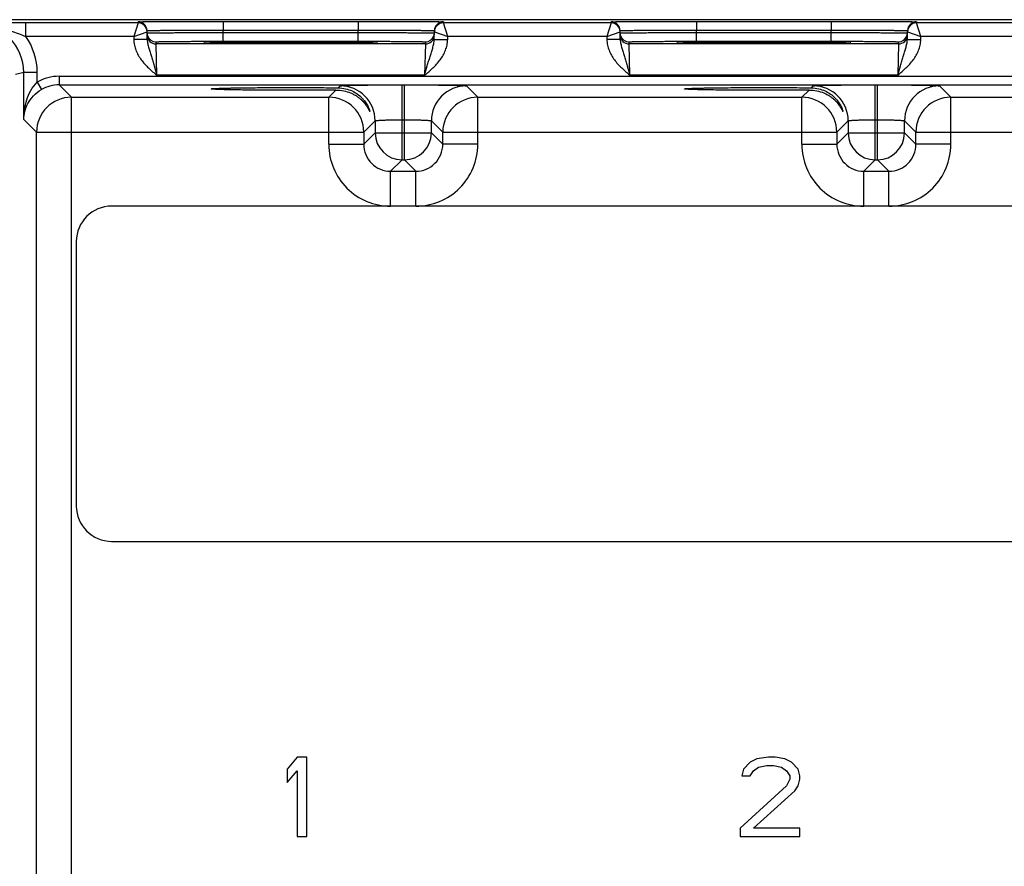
# Model space of a CAD drawing. Header units: inches. Extents: x 0 to 34, y 0 to 22.
# Tile 34 of 42: x 13.3 to 17.7, y 11.3 to 15.1. Entities that reach past the tile are written whole.
import ezdxf

# ---------------------------------------------------------------- set-up
doc = ezdxf.new("R2010")
doc.units = ezdxf.units.IN
doc.header["$LTSCALE"] = 1.87
doc.header["$MEASUREMENT"] = 0
doc.layers.get('0').update_dxf_attribs({"linetype": 'CONTINUOUS'})

msp = doc.modelspace()

# ---------------------------------------------------------------- linework, layer by layer
at = {"color": 7, "linetype": 'CONTINUOUS'}
for p, q in [((30.5501, 15.0723), (12.9044, 15.0723)), ((13.7933, 15.0578), (13.7932, 15.0628)), ((14.1732, 15.0645), (14.1732, 15.0252)), ((14.1732, 15.0645), (14.775, 15.0645)), ((14.775, 15.0645), (14.775, 15.0252)), ((15.1549, 15.0628), (15.1548, 15.0578)), ((15.9033, 15.0578), (15.9032, 15.0628)), ((16.2832, 15.0645), (16.2832, 15.0252)), ((16.2832, 15.0645), (16.885, 15.0645)), ((16.885, 15.0645), (16.885, 15.0252)), ((17.2649, 15.0628), (17.2648, 15.0578)), ((13.2926, 14.9978), (13.2926, 15.0578)), ((13.7933, 15.0578), (13.2926, 15.0578)), ((13.7933, 15.0578), (13.7737, 14.9978)), ((13.8339, 14.9845), (13.8332, 15.0235)), ((14.1733, 15.0152), (14.1732, 15.0252)), ((14.1732, 15.0252), (14.775, 15.0252)), ((14.7748, 15.0152), (14.775, 15.0252)), ((15.1142, 14.9845), (15.1149, 15.0235)), ((15.9033, 15.0578), (15.1548, 15.0578)), ((15.1744, 14.9978), (15.1548, 15.0578)), ((15.9033, 15.0578), (15.8837, 14.9978)), ((15.9439, 14.9845), (15.9432, 15.0235)), ((16.2833, 15.0152), (16.2832, 15.0252)), ((16.2832, 15.0252), (16.885, 15.0252)), ((16.8848, 15.0152), (16.885, 15.0252)), ((17.2242, 14.9845), (17.2249, 15.0235)), ((18.0133, 15.0578), (17.2648, 15.0578)), ((17.2844, 14.9978), (17.2648, 15.0578)), ((13.7737, 14.9978), (13.2926, 14.9978)), ((13.7737, 14.9978), (13.8333, 15.0185)), ((13.7737, 14.9978), (13.7739, 14.9834)), ((13.8339, 14.9845), (13.7739, 14.9834)), ((14.1733, 14.9759), (14.1733, 15.0152)), ((14.1733, 15.0152), (14.7748, 15.0152)), ((14.1733, 14.9759), (14.7748, 14.9759)), ((14.7748, 14.9759), (14.7748, 15.0152)), ((15.1142, 14.9845), (15.1742, 14.9834)), ((15.1148, 15.0185), (15.1744, 14.9978)), ((15.1742, 14.9834), (15.1744, 14.9978)), ((15.8837, 14.9978), (15.1744, 14.9978)), ((15.8837, 14.9978), (15.9433, 15.0185)), ((15.8837, 14.9978), (15.8839, 14.9834)), ((15.9439, 14.9845), (15.8839, 14.9834)), ((16.2833, 14.9759), (16.2833, 15.0152)), ((16.2833, 15.0152), (16.8848, 15.0152)), ((16.2833, 14.9759), (16.8848, 14.9759)), ((16.8848, 14.9759), (16.8848, 15.0152)), ((17.2242, 14.9845), (17.2842, 14.9834)), ((17.2248, 15.0185), (17.2844, 14.9978)), ((17.2842, 14.9834), (17.2844, 14.9978)), ((17.9937, 14.9978), (17.2844, 14.9978)), ((13.8736, 14.9639), (13.8734, 14.9733)), ((15.0745, 14.9639), (13.8736, 14.9639)), ((13.8767, 14.8239), (13.8736, 14.9639)), ((14.1156, 14.9709), (14.0928, 14.9716)), ((14.0959, 14.9715), (14.0942, 14.9716)), ((14.0979, 14.9714), (14.0959, 14.9715)), ((14.1015, 14.9713), (14.0979, 14.9714)), ((14.1058, 14.9712), (14.1015, 14.9713)), ((14.1149, 14.971), (14.1058, 14.9712)), ((14.1289, 14.9707), (14.1149, 14.971)), ((14.1503, 14.9704), (14.1289, 14.9707)), ((14.1782, 14.97), (14.1503, 14.9704)), ((14.2079, 14.9698), (14.1782, 14.97)), ((14.2434, 14.9695), (14.2079, 14.9698)), ((14.2852, 14.9693), (14.2434, 14.9695)), ((14.3335, 14.9691), (14.2852, 14.9693)), ((14.3879, 14.9689), (14.3335, 14.9691)), ((14.4383, 14.9689), (14.3879, 14.9689)), ((14.4954, 14.9688), (14.4383, 14.9689)), ((14.5546, 14.9689), (14.4954, 14.9688)), ((14.607, 14.969), (14.5546, 14.9689)), ((14.6528, 14.9692), (14.607, 14.969)), ((14.6928, 14.9694), (14.6528, 14.9692)), ((14.7332, 14.9697), (14.6928, 14.9694)), ((14.7649, 14.97), (14.7332, 14.9697)), ((14.7934, 14.9703), (14.7649, 14.97)), ((14.8156, 14.9706), (14.7934, 14.9703)), ((14.8305, 14.9709), (14.8156, 14.9706)), ((14.8403, 14.9711), (14.8305, 14.9709)), ((14.8554, 14.9716), (14.8326, 14.9709)), ((14.8465, 14.9713), (14.8403, 14.9711)), ((14.8503, 14.9714), (14.8465, 14.9713)), ((14.8524, 14.9715), (14.8503, 14.9714)), ((14.8541, 14.9716), (14.8524, 14.9715)), ((14.8554, 14.9717), (14.8541, 14.9716)), ((15.0745, 14.9639), (15.0714, 14.8239)), ((15.0747, 14.9733), (15.0745, 14.9639)), ((15.9836, 14.9639), (15.9834, 14.9733)), ((17.1845, 14.9639), (15.9836, 14.9639)), ((15.9867, 14.8239), (15.9836, 14.9639)), ((16.2256, 14.9709), (16.2028, 14.9716)), ((16.2059, 14.9715), (16.2042, 14.9716)), ((16.2079, 14.9714), (16.2059, 14.9715)), ((16.2115, 14.9713), (16.2079, 14.9714)), ((16.2158, 14.9712), (16.2115, 14.9713)), ((16.2249, 14.971), (16.2158, 14.9712)), ((16.2389, 14.9707), (16.2249, 14.971)), ((16.2603, 14.9704), (16.2389, 14.9707)), ((16.2882, 14.97), (16.2603, 14.9704)), ((16.3179, 14.9698), (16.2882, 14.97)), ((16.3534, 14.9695), (16.3179, 14.9698)), ((16.3952, 14.9693), (16.3534, 14.9695)), ((16.4435, 14.9691), (16.3952, 14.9693)), ((16.4979, 14.9689), (16.4435, 14.9691)), ((16.5483, 14.9689), (16.4979, 14.9689)), ((16.6054, 14.9688), (16.5483, 14.9689)), ((16.6646, 14.9689), (16.6054, 14.9688)), ((16.717, 14.969), (16.6646, 14.9689)), ((16.7628, 14.9692), (16.717, 14.969)), ((16.8028, 14.9694), (16.7628, 14.9692)), ((16.8432, 14.9697), (16.8028, 14.9694)), ((16.8749, 14.97), (16.8432, 14.9697)), ((16.9034, 14.9703), (16.8749, 14.97)), ((16.9256, 14.9706), (16.9034, 14.9703)), ((16.9405, 14.9709), (16.9256, 14.9706)), ((16.9503, 14.9711), (16.9405, 14.9709)), ((16.9654, 14.9716), (16.9426, 14.9709)), ((16.9565, 14.9713), (16.9503, 14.9711)), ((16.9603, 14.9714), (16.9565, 14.9713)), ((16.9624, 14.9715), (16.9603, 14.9714)), ((16.9641, 14.9716), (16.9624, 14.9715)), ((16.9654, 14.9717), (16.9641, 14.9716)), ((17.1845, 14.9639), (17.1814, 14.8239)), ((17.1847, 14.9733), (17.1845, 14.9639)), ((13.2834, 14.8368), (13.2472, 14.8278)), ((13.2834, 14.6273), (13.2834, 14.8368)), ((13.3434, 14.8368), (13.2834, 14.8368)), ((13.3434, 14.7933), (13.3434, 14.8368)), ((13.441, 14.8196), (13.441, 14.7816)), ((13.441, 14.8196), (30.1415, 14.8196)), ((15.0714, 14.8239), (13.8767, 14.8239)), ((17.1814, 14.8239), (15.9867, 14.8239)), ((13.3434, 14.7933), (13.3625, 14.7604)), ((13.4967, 14.726), (13.441, 14.7816)), ((13.441, 14.7816), (30.1415, 14.7816)), ((14.6438, 14.726), (14.676, 14.7582)), ((14.6861, 14.7682), (14.6946, 14.7767)), ((14.9705, 14.4467), (14.9705, 14.7814)), ((14.9705, 14.7814), (14.9816, 14.7814)), ((14.9816, 14.4467), (14.9816, 14.7814)), ((15.2576, 14.7767), (15.3083, 14.726)), ((16.7538, 14.726), (16.786, 14.7582)), ((16.7961, 14.7682), (16.8046, 14.7767)), ((17.0805, 14.4467), (17.0805, 14.7814)), ((17.0805, 14.7814), (17.0916, 14.7814)), ((17.0916, 14.4467), (17.0916, 14.7814)), ((17.3676, 14.7767), (17.4183, 14.726)), ((13.4967, 8.4805), (13.4967, 14.726)), ((13.4967, 14.726), (14.6438, 14.726)), ((14.6438, 14.516), (14.6438, 14.726)), ((15.3083, 14.516), (15.3083, 14.726)), ((15.3083, 14.726), (16.7538, 14.726)), ((16.7538, 14.516), (16.7538, 14.726)), ((17.4183, 14.516), (17.4183, 14.726)), ((17.4183, 14.726), (18.8638, 14.726)), ((13.3407, 14.57), (13.2834, 14.6273)), ((14.9705, 14.6255), (14.9816, 14.6255)), ((17.0805, 14.6255), (17.0916, 14.6255)), ((14.8505, 14.6207), (14.7998, 14.57)), ((14.8505, 14.6207), (14.8505, 14.5667)), ((15.1016, 14.5667), (15.1016, 14.6207)), ((15.1016, 14.6207), (15.1524, 14.57)), ((16.9605, 14.6207), (16.9098, 14.57)), ((16.9605, 14.6207), (16.9605, 14.5667)), ((17.2116, 14.5667), (17.2116, 14.6207)), ((17.2116, 14.6207), (17.2624, 14.57)), ((13.3407, 8.6365), (13.3407, 14.57)), ((13.3407, 14.57), (14.7998, 14.57)), ((14.7998, 14.57), (14.7998, 14.516)), ((14.8505, 14.5667), (14.7998, 14.516)), ((14.8505, 14.5667), (15.1016, 14.5667)), ((15.1016, 14.5667), (15.1524, 14.516)), ((15.1524, 14.516), (15.1524, 14.57)), ((15.1524, 14.57), (16.9098, 14.57)), ((16.9098, 14.57), (16.9098, 14.516)), ((16.9605, 14.5667), (16.9098, 14.516)), ((16.9605, 14.5667), (17.2116, 14.5667)), ((17.2116, 14.5667), (17.2624, 14.516)), ((17.2624, 14.516), (17.2624, 14.57)), ((17.2624, 14.57), (19.0198, 14.57)), ((14.6438, 14.516), (14.7998, 14.516)), ((15.3083, 14.516), (15.1524, 14.516)), ((16.7538, 14.516), (16.9098, 14.516)), ((17.4183, 14.516), (17.2624, 14.516)), ((14.9705, 14.4467), (14.9198, 14.396)), ((14.9705, 14.4467), (14.9816, 14.4467)), ((14.9816, 14.4467), (15.0324, 14.396)), ((17.0805, 14.4467), (17.0298, 14.396)), ((17.0805, 14.4467), (17.0916, 14.4467)), ((17.0916, 14.4467), (17.1424, 14.396)), ((14.9198, 14.24), (14.9198, 14.396)), ((14.9198, 14.396), (15.0324, 14.396)), ((15.0324, 14.24), (15.0324, 14.396)), ((17.0298, 14.24), (17.0298, 14.396)), ((17.0298, 14.396), (17.1424, 14.396)), ((17.1424, 14.24), (17.1424, 14.396)), ((29.8958, 14.24), (13.6753, 14.24)), ((13.5178, 14.0825), (13.5178, 12.9014)), ((13.6753, 12.7439), (29.8958, 12.7439)), ((14.5021, 11.7804), (14.4578, 11.7277)), ((14.5463, 11.7804), (14.5021, 11.7804)), ((14.5463, 11.4261), (14.5463, 11.7804)), ((16.553, 11.7729), (16.5235, 11.7578)), ((16.6047, 11.7804), (16.553, 11.7729)), ((16.6342, 11.7804), (16.6047, 11.7804)), ((16.6785, 11.7729), (16.6342, 11.7804)), ((16.708, 11.7578), (16.6785, 11.7729)), ((14.4578, 11.7277), (14.4578, 11.6673)), ((16.4939, 11.7277), (16.4866, 11.6975)), ((16.5235, 11.7578), (16.4939, 11.7277)), ((16.5382, 11.7201), (16.5604, 11.7352)), ((16.5604, 11.7352), (16.5973, 11.7427)), ((16.5973, 11.7427), (16.6268, 11.7427)), ((16.6268, 11.7427), (16.6637, 11.7352)), ((16.6637, 11.7352), (16.6859, 11.7201)), ((16.7375, 11.7277), (16.708, 11.7578)), ((16.7449, 11.6975), (16.7375, 11.7277)), ((14.4578, 11.6673), (14.5021, 11.7201)), ((14.5021, 11.7201), (14.5021, 11.4261)), ((16.4866, 11.6975), (16.5235, 11.6975)), ((16.5235, 11.6975), (16.5382, 11.7201)), ((16.6859, 11.7201), (16.7006, 11.6975)), ((16.7006, 11.6824), (16.6859, 11.6523)), ((16.7006, 11.6975), (16.7006, 11.6824)), ((16.7375, 11.6523), (16.7449, 11.6824)), ((16.7449, 11.6824), (16.7449, 11.6975)), ((16.6859, 11.6523), (16.4792, 11.4638)), ((16.7228, 11.6296), (16.7375, 11.6523)), ((16.5382, 11.4638), (16.7228, 11.6296)), ((16.4792, 11.4638), (16.4792, 11.4261)), ((16.7449, 11.4638), (16.5382, 11.4638)), ((16.7449, 11.4261), (16.7449, 11.4638)), ((14.5021, 11.4261), (14.5463, 11.4261)), ((16.4792, 11.4261), (16.7449, 11.4261))]:
    msp.add_line(p, q, dxfattribs=at)
for points in [[(14.0942, 14.9716), (14.0929, 14.9717), (14.0924, 14.9717), (14.0919, 14.9717), (14.0915, 14.9717), (14.0913, 14.9718), (14.0911, 14.9718)], [(14.8571, 14.9718), (14.857, 14.9718), (14.8568, 14.9718), (14.8564, 14.9717), (14.856, 14.9717), (14.8554, 14.9717)], [(16.2042, 14.9716), (16.2029, 14.9717), (16.2024, 14.9717), (16.2019, 14.9717), (16.2015, 14.9717), (16.2013, 14.9718), (16.2011, 14.9718)], [(16.9671, 14.9718), (16.967, 14.9718), (16.9668, 14.9718), (16.9664, 14.9717), (16.966, 14.9717), (16.9654, 14.9717)]]:
    msp.add_lwpolyline(points, dxfattribs=at)
for centre, radius, start, end in [((13.7932, 15.0228), 0.04, 1.0003, 90.0003), ((15.1549, 15.0228), 0.04, 89.9997, 178.9997), ((15.9032, 15.0228), 0.04, 1.0003, 90.0003), ((17.2649, 15.0228), 0.04, 89.9997, 178.9997), ((13.0629, 14.8368), 0.2205, 0.0041, 90.0099), ((13.2952, -33.3458), 48.4036, 90.00308, 90.18806), ((13.7933, 15.0178), 0.04, 1.0003, 90.0003), ((13.7933, 15.0178), 0.0401, 1.0074, 8.1804), ((15.1548, 15.0178), 0.04, 89.9997, 178.9997), ((15.1548, 15.0178), 0.0401, 171.8201, 178.9927), ((15.9033, 15.0178), 0.04, 1.0003, 90.0003), ((15.9033, 15.0178), 0.0401, 1.0074, 8.1804), ((17.2648, 15.0178), 0.04, 89.9997, 178.9997), ((17.2648, 15.0178), 0.0401, 171.8201, 178.9927), ((13.0629, 14.8368), 0.2804, 359.9998, 35.0326), ((13.8736, 15.0133), 0.0402, 181.0528, 198.7479), ((13.8736, 15.0039), 0.04, 180.9999, 270.0003), ((13.8734, 15.0133), 0.04, 198.8014, 270.0007), ((15.0745, 15.0039), 0.04, 269.9997, 359.0001), ((15.0747, 15.0133), 0.04, 269.9993, 341.1986), ((15.0745, 15.0133), 0.0402, 341.2521, 358.9472), ((15.9836, 15.0133), 0.0402, 181.0528, 198.7479), ((15.9836, 15.0039), 0.04, 180.9999, 270.0003), ((15.9834, 15.0133), 0.04, 198.8014, 270.0007), ((17.1845, 15.0039), 0.04, 269.9997, 359.0001), ((17.1847, 15.0133), 0.04, 269.9993, 341.1986), ((17.1845, 15.0133), 0.0402, 341.2521, 358.9472), ((13.441, 14.6256), 0.194, 89.999, 120.2205), ((13.441, 14.6256), 0.156, 89.9936, 120.2181), ((14.6945, 14.6207), 0.156, 0.0209, 89.9791), ((15.2576, 14.6207), 0.156, 90.0209, 179.9791), ((16.8045, 14.6207), 0.156, 0.0209, 89.9791), ((17.3676, 14.6207), 0.156, 90.0209, 179.9791), ((13.4967, 14.57), 0.156, 90.0209, 179.9791), ((14.6438, 14.57), 0.156, 0.0209, 89.9791), ((15.3084, 14.57), 0.156, 90.0209, 179.9791), ((16.7538, 14.57), 0.156, 0.0209, 89.9791), ((17.4184, 14.57), 0.156, 90.0209, 179.9791), ((14.9705, 14.5667), 0.12, 180.021, 269.979), ((14.9816, 14.5667), 0.12, 270.021, 359.979), ((17.0805, 14.5667), 0.12, 180.021, 269.979), ((17.0916, 14.5667), 0.12, 270.021, 359.979), ((14.9197, 14.5159), 0.2759, 179.9966, 270.0034), ((14.9197, 14.5159), 0.1199, 179.9646, 270.0355), ((15.0324, 14.5159), 0.2759, 269.9966, 0.0034), ((15.0325, 14.5159), 0.1199, 269.9646, 0.0355), ((17.0297, 14.5159), 0.2759, 179.9966, 270.0034), ((17.0297, 14.5159), 0.1199, 179.9646, 270.0355), ((17.1424, 14.5159), 0.2759, 269.9966, 0.0034), ((17.1425, 14.5159), 0.1199, 269.9646, 0.0355), ((13.6753, 14.0825), 0.1575, 90, 180), ((13.6753, 12.9014), 0.1575, 180, 270)]:
    msp.add_arc(centre, radius, start, end, dxfattribs=at)
for points, knots in [([(13.7932, 15.0628), (13.7932, 15.0628), (13.7933, 15.0628), (13.7934, 15.0628), (13.7935, 15.0629), (13.7938, 15.0629), (13.7943, 15.0629), (13.7951, 15.063), (13.7962, 15.063), (13.7974, 15.063), (13.7989, 15.0631), (13.8013, 15.0631), (13.8049, 15.0632), (13.8099, 15.0633), (13.8157, 15.0634), (13.8224, 15.0634), (13.83, 15.0635), (13.8417, 15.0636), (13.8583, 15.0637), (13.8804, 15.0639), (13.9053, 15.064), (13.9329, 15.0641), (13.9627, 15.0642), (13.9946, 15.0643), (14.0282, 15.0643), (14.0632, 15.0644), (14.1117, 15.0644), (14.1484, 15.0645), (14.1732, 15.0645)], [0, 0, 0, 0, 0.000092, 0.000323, 0.000702, 0.001231, 0.002737, 0.004843, 0.007547, 0.010849, 0.014746, 0.019237, 0.029987, 0.043073, 0.058463, 0.076123, 0.096008, 0.118071, 0.168514, 0.226966, 0.292866, 0.365578, 0.444402, 0.528578, 0.617296, 0.7097, 0.8049, 1, 1, 1, 1]), ([(14.775, 15.0645), (14.7997, 15.0645), (14.8364, 15.0644), (14.8849, 15.0644), (14.9199, 15.0643), (14.9535, 15.0643), (14.9854, 15.0642), (15.0152, 15.0641), (15.0428, 15.064), (15.0677, 15.0639), (15.0899, 15.0637), (15.1064, 15.0636), (15.1181, 15.0635), (15.1257, 15.0634), (15.1324, 15.0634), (15.1382, 15.0633), (15.1432, 15.0632), (15.1468, 15.0631), (15.1492, 15.0631), (15.1507, 15.063), (15.1519, 15.063), (15.153, 15.063), (15.1538, 15.0629), (15.1543, 15.0629), (15.1546, 15.0629), (15.1547, 15.0628), (15.1548, 15.0628), (15.1549, 15.0628), (15.1549, 15.0628)], [0, 0, 0, 0, 0.1951, 0.2903, 0.382704, 0.471422, 0.555598, 0.634422, 0.707134, 0.773034, 0.831486, 0.881929, 0.903992, 0.923877, 0.941537, 0.956927, 0.970014, 0.980763, 0.985254, 0.989151, 0.992453, 0.995157, 0.997263, 0.998769, 0.999298, 0.999677, 0.999908, 1, 1, 1, 1]), ([(15.9032, 15.0628), (15.9032, 15.0628), (15.9033, 15.0628), (15.9034, 15.0628), (15.9035, 15.0629), (15.9038, 15.0629), (15.9043, 15.0629), (15.9051, 15.063), (15.9062, 15.063), (15.9074, 15.063), (15.9089, 15.0631), (15.9113, 15.0631), (15.9149, 15.0632), (15.9199, 15.0633), (15.9257, 15.0634), (15.9324, 15.0634), (15.94, 15.0635), (15.9517, 15.0636), (15.9683, 15.0637), (15.9904, 15.0639), (16.0153, 15.064), (16.0429, 15.0641), (16.0727, 15.0642), (16.1046, 15.0643), (16.1382, 15.0643), (16.1732, 15.0644), (16.2217, 15.0644), (16.2584, 15.0645), (16.2832, 15.0645)], [0, 0, 0, 0, 0.000092, 0.000323, 0.000702, 0.001231, 0.002737, 0.004843, 0.007547, 0.010849, 0.014746, 0.019237, 0.029987, 0.043073, 0.058463, 0.076123, 0.096008, 0.118071, 0.168514, 0.226966, 0.292866, 0.365578, 0.444402, 0.528578, 0.617296, 0.7097, 0.8049, 1, 1, 1, 1]), ([(16.885, 15.0645), (16.9097, 15.0645), (16.9464, 15.0644), (16.9949, 15.0644), (17.0299, 15.0643), (17.0635, 15.0643), (17.0954, 15.0642), (17.1252, 15.0641), (17.1528, 15.064), (17.1777, 15.0639), (17.1999, 15.0637), (17.2164, 15.0636), (17.2281, 15.0635), (17.2357, 15.0634), (17.2424, 15.0634), (17.2482, 15.0633), (17.2532, 15.0632), (17.2568, 15.0631), (17.2592, 15.0631), (17.2607, 15.063), (17.2619, 15.063), (17.263, 15.063), (17.2638, 15.0629), (17.2643, 15.0629), (17.2646, 15.0629), (17.2647, 15.0628), (17.2648, 15.0628), (17.2649, 15.0628), (17.2649, 15.0628)], [0, 0, 0, 0, 0.1951, 0.2903, 0.382704, 0.471422, 0.555598, 0.634422, 0.707134, 0.773034, 0.831486, 0.881929, 0.903992, 0.923877, 0.941537, 0.956927, 0.970014, 0.980763, 0.985254, 0.989151, 0.992453, 0.995157, 0.997263, 0.998769, 0.999298, 0.999677, 0.999908, 1, 1, 1, 1]), ([(13.1578, 15.0447), (13.1692, 15.0418), (13.1917, 15.0351), (13.2251, 15.0231), (13.2586, 15.0103), (13.2811, 15.0018), (13.2926, 14.9978)], [0, 0, 0, 0, 0.2459, 0.49373, 0.744893, 1, 1, 1, 1]), ([(13.8332, 15.0235), (13.8332, 15.0235), (13.8334, 15.0236), (13.8337, 15.0236), (13.8342, 15.0237), (13.8349, 15.0237), (13.8359, 15.0238), (13.837, 15.0238), (13.8383, 15.0239), (13.8405, 15.024), (13.8437, 15.0241), (13.8481, 15.0242), (13.8533, 15.0243), (13.8593, 15.0244), (13.8661, 15.0244), (13.8766, 15.0246), (13.8914, 15.0247), (13.9112, 15.0248), (13.9335, 15.025), (13.9582, 15.0251), (13.9849, 15.0252), (14.0134, 15.0252), (14.0543, 15.0253), (14.1077, 15.0253), (14.151, 15.0252), (14.1732, 15.0252)], [0, 0, 0, 0, 0.000343, 0.001258, 0.002769, 0.004877, 0.007583, 0.010885, 0.014783, 0.019274, 0.030023, 0.043108, 0.058497, 0.076155, 0.096038, 0.118099, 0.168538, 0.226986, 0.292883, 0.365592, 0.444414, 0.528588, 0.617304, 0.804905, 1, 1, 1, 1]), ([(14.775, 15.0252), (14.7971, 15.0252), (14.8404, 15.0253), (14.8939, 15.0253), (14.9347, 15.0252), (14.9632, 15.0252), (14.9899, 15.0251), (15.0146, 15.025), (15.0369, 15.0248), (15.0567, 15.0247), (15.0716, 15.0246), (15.082, 15.0244), (15.0888, 15.0244), (15.0948, 15.0243), (15.1, 15.0242), (15.1044, 15.0241), (15.1077, 15.024), (15.1098, 15.0239), (15.1111, 15.0238), (15.1123, 15.0238), (15.1132, 15.0237), (15.1139, 15.0237), (15.1144, 15.0236), (15.1147, 15.0236), (15.1149, 15.0235), (15.1149, 15.0235)], [0, 0, 0, 0, 0.195095, 0.382696, 0.471411, 0.555586, 0.634408, 0.707117, 0.773013, 0.831462, 0.881901, 0.903962, 0.923845, 0.941503, 0.956892, 0.969977, 0.980726, 0.985217, 0.989114, 0.992417, 0.995123, 0.997231, 0.998742, 0.999657, 1, 1, 1, 1]), ([(15.9432, 15.0235), (15.9432, 15.0235), (15.9434, 15.0236), (15.9437, 15.0236), (15.9442, 15.0237), (15.9449, 15.0237), (15.9459, 15.0238), (15.947, 15.0238), (15.9483, 15.0239), (15.9505, 15.024), (15.9537, 15.0241), (15.9581, 15.0242), (15.9633, 15.0243), (15.9693, 15.0244), (15.9761, 15.0244), (15.9866, 15.0246), (16.0014, 15.0247), (16.0212, 15.0248), (16.0435, 15.025), (16.0682, 15.0251), (16.0949, 15.0252), (16.1234, 15.0252), (16.1643, 15.0253), (16.2177, 15.0253), (16.261, 15.0252), (16.2832, 15.0252)], [0, 0, 0, 0, 0.000343, 0.001258, 0.002769, 0.004877, 0.007583, 0.010885, 0.014783, 0.019274, 0.030023, 0.043108, 0.058497, 0.076155, 0.096038, 0.118099, 0.168538, 0.226986, 0.292883, 0.365592, 0.444414, 0.528588, 0.617304, 0.804905, 1, 1, 1, 1]), ([(16.885, 15.0252), (16.9071, 15.0252), (16.9504, 15.0253), (17.0039, 15.0253), (17.0447, 15.0252), (17.0732, 15.0252), (17.0999, 15.0251), (17.1246, 15.025), (17.1469, 15.0248), (17.1667, 15.0247), (17.1816, 15.0246), (17.192, 15.0244), (17.1988, 15.0244), (17.2048, 15.0243), (17.21, 15.0242), (17.2144, 15.0241), (17.2177, 15.024), (17.2198, 15.0239), (17.2211, 15.0238), (17.2223, 15.0238), (17.2232, 15.0237), (17.2239, 15.0237), (17.2244, 15.0236), (17.2247, 15.0236), (17.2249, 15.0235), (17.2249, 15.0235)], [0, 0, 0, 0, 0.195095, 0.382696, 0.471411, 0.555586, 0.634408, 0.707117, 0.773013, 0.831462, 0.881901, 0.903962, 0.923845, 0.941503, 0.956892, 0.969977, 0.980726, 0.985217, 0.989114, 0.992417, 0.995123, 0.997231, 0.998742, 0.999657, 1, 1, 1, 1]), ([(13.7739, 14.9834), (13.7741, 14.9753), (13.776, 14.959), (13.7831, 14.9355), (13.7938, 14.9133), (13.8118, 14.886), (13.8397, 14.8559), (13.8644, 14.8346), (13.8767, 14.8239)], [0, 0, 0, 0, 0.124949, 0.24993, 0.374943, 0.499986, 0.749894, 1, 1, 1, 1]), ([(13.8334, 15.0126), (13.8334, 15.0126), (13.8336, 15.0127), (13.8339, 15.0127), (13.8344, 15.0127), (13.8351, 15.0128), (13.836, 15.0128), (13.8372, 15.0129), (13.8385, 15.0129), (13.8407, 15.013), (13.8439, 15.0131), (13.8483, 15.0132), (13.8535, 15.0133), (13.8595, 15.0134), (13.8663, 15.0135), (13.8767, 15.0136), (13.8916, 15.0138), (13.9114, 15.014), (13.9337, 15.0142), (13.9584, 15.0143), (13.9851, 15.0145), (14.0136, 15.0147), (14.0544, 15.0149), (14.1079, 15.0151), (14.1512, 15.0152), (14.1733, 15.0152)], [0, 0, 0, 0, 0.00033, 0.001241, 0.002749, 0.004856, 0.007562, 0.010864, 0.014762, 0.019252, 0.030002, 0.043087, 0.058478, 0.076136, 0.09602, 0.118081, 0.168521, 0.226971, 0.292867, 0.365577, 0.444399, 0.528574, 0.617291, 0.804896, 1, 1, 1, 1]), ([(13.8339, 14.9845), (13.834, 14.9778), (13.8358, 14.9646), (13.8408, 14.9455), (13.8467, 14.9265), (13.8528, 14.9071), (13.8589, 14.8872), (13.867, 14.8594), (13.8728, 14.8382), (13.8767, 14.8239)], [0, 0, 0, 0, 0.120104, 0.238267, 0.357051, 0.478567, 0.603962, 0.733306, 1, 1, 1, 1]), ([(13.8734, 14.9733), (13.8734, 14.9733), (13.8736, 14.9734), (13.8738, 14.9734), (13.8743, 14.9735), (13.8749, 14.9736), (13.8757, 14.9736), (13.8772, 14.9737), (13.8794, 14.9738), (13.8826, 14.9739), (13.8865, 14.9741), (13.8912, 14.9742), (13.8964, 14.9743), (13.9024, 14.9744), (13.9116, 14.9746), (13.9247, 14.9748), (13.9422, 14.975), (13.9619, 14.9752), (13.9836, 14.9753), (14.0072, 14.9755), (14.0324, 14.9756), (14.0684, 14.9758), (14.1156, 14.9759), (14.1538, 14.9759), (14.1733, 14.9759)], [0, 0, 0, 0, 0.000367, 0.001291, 0.002806, 0.004918, 0.007626, 0.010931, 0.019321, 0.030071, 0.043156, 0.058545, 0.076201, 0.096083, 0.118142, 0.168576, 0.22702, 0.292911, 0.365614, 0.444431, 0.5286, 0.617312, 0.804907, 1, 1, 1, 1]), ([(14.0928, 14.9728), (14.0986, 14.9731), (14.1141, 14.9735), (14.1425, 14.974), (14.1809, 14.9745), (14.2281, 14.9749), (14.2828, 14.9752), (14.3656, 14.9755), (14.4741, 14.9757), (14.5825, 14.9755), (14.6653, 14.9752), (14.72, 14.9749), (14.7672, 14.9745), (14.8056, 14.974), (14.834, 14.9735), (14.8495, 14.9731), (14.8554, 14.9728)], [0, 0, 0, 0, 0.0232, 0.0608, 0.111657, 0.174242, 0.246665, 0.326737, 0.500006, 0.673274, 0.753345, 0.825766, 0.88835, 0.939205, 0.976802, 1, 1, 1, 1]), ([(14.7748, 15.0152), (14.7969, 15.0152), (14.8403, 15.0151), (14.8937, 15.0149), (14.9345, 15.0147), (14.963, 15.0145), (14.9898, 15.0143), (15.0144, 15.0142), (15.0367, 15.014), (15.0565, 15.0138), (15.0714, 15.0136), (15.0818, 15.0135), (15.0886, 15.0134), (15.0946, 15.0133), (15.0998, 15.0132), (15.1043, 15.0131), (15.1075, 15.013), (15.1096, 15.0129), (15.111, 15.0129), (15.1121, 15.0128), (15.113, 15.0128), (15.1137, 15.0127), (15.1142, 15.0127), (15.1145, 15.0127), (15.1147, 15.0126), (15.1147, 15.0126)], [0, 0, 0, 0, 0.195104, 0.382709, 0.471426, 0.555601, 0.634423, 0.707132, 0.773029, 0.831478, 0.881918, 0.90398, 0.923864, 0.941522, 0.956912, 0.969998, 0.980748, 0.985238, 0.989136, 0.992438, 0.995144, 0.997251, 0.998759, 0.99967, 1, 1, 1, 1]), ([(14.7748, 14.9759), (14.7943, 14.9759), (14.8326, 14.9759), (14.8797, 14.9758), (14.9157, 14.9756), (14.9409, 14.9755), (14.9645, 14.9753), (14.9862, 14.9752), (15.0059, 14.975), (15.0234, 14.9748), (15.0365, 14.9746), (15.0457, 14.9744), (15.0517, 14.9743), (15.057, 14.9742), (15.0616, 14.9741), (15.0655, 14.9739), (15.0687, 14.9738), (15.071, 14.9737), (15.0724, 14.9736), (15.0732, 14.9736), (15.0738, 14.9735), (15.0743, 14.9734), (15.0745, 14.9734), (15.0747, 14.9733), (15.0747, 14.9733)], [0, 0, 0, 0, 0.195093, 0.382688, 0.4714, 0.555569, 0.634386, 0.707089, 0.77298, 0.831424, 0.881858, 0.903917, 0.923799, 0.941455, 0.956844, 0.969929, 0.980679, 0.989069, 0.992374, 0.995082, 0.997194, 0.998709, 0.999633, 1, 1, 1, 1]), ([(15.0714, 14.8239), (15.0753, 14.8382), (15.0811, 14.8594), (15.0892, 14.8872), (15.0953, 14.9071), (15.1014, 14.9265), (15.1073, 14.9455), (15.1123, 14.9646), (15.1141, 14.9778), (15.1142, 14.9845)], [0, 0, 0, 0, 0.266694, 0.396038, 0.521433, 0.642949, 0.761733, 0.879896, 1, 1, 1, 1]), ([(15.0714, 14.8239), (15.0837, 14.8346), (15.1084, 14.8559), (15.1363, 14.886), (15.1543, 14.9133), (15.165, 14.9355), (15.1722, 14.959), (15.174, 14.9753), (15.1742, 14.9834)], [0, 0, 0, 0, 0.250117, 0.500028, 0.625067, 0.750078, 0.875056, 1, 1, 1, 1]), ([(15.8839, 14.9834), (15.8841, 14.9753), (15.886, 14.959), (15.8931, 14.9355), (15.9038, 14.9133), (15.9218, 14.886), (15.9497, 14.8559), (15.9744, 14.8346), (15.9867, 14.8239)], [0, 0, 0, 0, 0.124949, 0.24993, 0.374943, 0.499986, 0.749894, 1, 1, 1, 1]), ([(15.9434, 15.0126), (15.9434, 15.0126), (15.9436, 15.0127), (15.9439, 15.0127), (15.9444, 15.0127), (15.9451, 15.0128), (15.946, 15.0128), (15.9472, 15.0129), (15.9485, 15.0129), (15.9507, 15.013), (15.9539, 15.0131), (15.9583, 15.0132), (15.9635, 15.0133), (15.9695, 15.0134), (15.9763, 15.0135), (15.9867, 15.0136), (16.0016, 15.0138), (16.0214, 15.014), (16.0437, 15.0142), (16.0684, 15.0143), (16.0951, 15.0145), (16.1236, 15.0147), (16.1644, 15.0149), (16.2179, 15.0151), (16.2612, 15.0152), (16.2833, 15.0152)], [0, 0, 0, 0, 0.00033, 0.001241, 0.002749, 0.004856, 0.007562, 0.010864, 0.014762, 0.019252, 0.030002, 0.043087, 0.058478, 0.076136, 0.09602, 0.118081, 0.168521, 0.226971, 0.292867, 0.365577, 0.444399, 0.528574, 0.617291, 0.804896, 1, 1, 1, 1]), ([(15.9439, 14.9845), (15.944, 14.9778), (15.9458, 14.9646), (15.9508, 14.9455), (15.9567, 14.9265), (15.9628, 14.9071), (15.9689, 14.8872), (15.977, 14.8594), (15.9828, 14.8382), (15.9867, 14.8239)], [0, 0, 0, 0, 0.120104, 0.238267, 0.357051, 0.478567, 0.603962, 0.733306, 1, 1, 1, 1]), ([(15.9834, 14.9733), (15.9834, 14.9733), (15.9836, 14.9734), (15.9838, 14.9734), (15.9843, 14.9735), (15.9849, 14.9736), (15.9857, 14.9736), (15.9872, 14.9737), (15.9894, 14.9738), (15.9926, 14.9739), (15.9965, 14.9741), (16.0012, 14.9742), (16.0064, 14.9743), (16.0124, 14.9744), (16.0216, 14.9746), (16.0347, 14.9748), (16.0522, 14.975), (16.0719, 14.9752), (16.0936, 14.9753), (16.1172, 14.9755), (16.1424, 14.9756), (16.1784, 14.9758), (16.2256, 14.9759), (16.2638, 14.9759), (16.2833, 14.9759)], [0, 0, 0, 0, 0.000367, 0.001291, 0.002806, 0.004918, 0.007626, 0.010931, 0.019321, 0.030071, 0.043156, 0.058545, 0.076201, 0.096083, 0.118142, 0.168576, 0.22702, 0.292911, 0.365614, 0.444431, 0.5286, 0.617312, 0.804907, 1, 1, 1, 1]), ([(16.2028, 14.9728), (16.2086, 14.9731), (16.2241, 14.9735), (16.2525, 14.974), (16.2909, 14.9745), (16.3381, 14.9749), (16.3928, 14.9752), (16.4756, 14.9755), (16.5841, 14.9757), (16.6925, 14.9755), (16.7753, 14.9752), (16.83, 14.9749), (16.8772, 14.9745), (16.9156, 14.974), (16.944, 14.9735), (16.9595, 14.9731), (16.9654, 14.9728)], [0, 0, 0, 0, 0.0232, 0.0608, 0.111657, 0.174242, 0.246665, 0.326737, 0.500006, 0.673274, 0.753345, 0.825766, 0.88835, 0.939205, 0.976802, 1, 1, 1, 1]), ([(16.8848, 15.0152), (16.9069, 15.0152), (16.9503, 15.0151), (17.0037, 15.0149), (17.0445, 15.0147), (17.073, 15.0145), (17.0998, 15.0143), (17.1244, 15.0142), (17.1467, 15.014), (17.1665, 15.0138), (17.1814, 15.0136), (17.1918, 15.0135), (17.1986, 15.0134), (17.2046, 15.0133), (17.2098, 15.0132), (17.2143, 15.0131), (17.2175, 15.013), (17.2196, 15.0129), (17.221, 15.0129), (17.2221, 15.0128), (17.223, 15.0128), (17.2237, 15.0127), (17.2242, 15.0127), (17.2245, 15.0127), (17.2247, 15.0126), (17.2247, 15.0126)], [0, 0, 0, 0, 0.195104, 0.382709, 0.471426, 0.555601, 0.634423, 0.707132, 0.773029, 0.831478, 0.881918, 0.90398, 0.923864, 0.941522, 0.956912, 0.969998, 0.980748, 0.985238, 0.989136, 0.992438, 0.995144, 0.997251, 0.998759, 0.99967, 1, 1, 1, 1]), ([(16.8848, 14.9759), (16.9043, 14.9759), (16.9426, 14.9759), (16.9897, 14.9758), (17.0257, 14.9756), (17.0509, 14.9755), (17.0745, 14.9753), (17.0962, 14.9752), (17.1159, 14.975), (17.1334, 14.9748), (17.1465, 14.9746), (17.1557, 14.9744), (17.1617, 14.9743), (17.167, 14.9742), (17.1716, 14.9741), (17.1755, 14.9739), (17.1787, 14.9738), (17.181, 14.9737), (17.1824, 14.9736), (17.1832, 14.9736), (17.1838, 14.9735), (17.1843, 14.9734), (17.1845, 14.9734), (17.1847, 14.9733), (17.1847, 14.9733)], [0, 0, 0, 0, 0.195093, 0.382688, 0.4714, 0.555569, 0.634386, 0.707089, 0.77298, 0.831424, 0.881858, 0.903917, 0.923799, 0.941455, 0.956844, 0.969929, 0.980679, 0.989069, 0.992374, 0.995082, 0.997194, 0.998709, 0.999633, 1, 1, 1, 1]), ([(17.1814, 14.8239), (17.1853, 14.8382), (17.1911, 14.8594), (17.1992, 14.8872), (17.2053, 14.9071), (17.2114, 14.9265), (17.2173, 14.9455), (17.2223, 14.9646), (17.2241, 14.9778), (17.2242, 14.9845)], [0, 0, 0, 0, 0.266694, 0.396038, 0.521433, 0.642949, 0.761733, 0.879896, 1, 1, 1, 1]), ([(17.1814, 14.8239), (17.1937, 14.8346), (17.2184, 14.8559), (17.2463, 14.886), (17.2643, 14.9133), (17.275, 14.9355), (17.2822, 14.959), (17.284, 14.9753), (17.2842, 14.9834)], [0, 0, 0, 0, 0.250117, 0.500028, 0.625067, 0.750078, 0.875056, 1, 1, 1, 1]), ([(14.0866, 14.9722), (14.0866, 14.9723), (14.0867, 14.9723), (14.087, 14.9724), (14.0875, 14.9725), (14.0882, 14.9725), (14.0891, 14.9726), (14.0906, 14.9727), (14.0919, 14.9728), (14.0928, 14.9728)], [0, 0, 0, 0, 0.019717, 0.067873, 0.146432, 0.255698, 0.395739, 0.56652, 1, 1, 1, 1]), ([(14.0928, 14.9716), (14.0919, 14.9717), (14.0906, 14.9717), (14.0891, 14.9718), (14.0882, 14.9719), (14.0875, 14.972), (14.087, 14.9721), (14.0867, 14.9721), (14.0866, 14.9722), (14.0866, 14.9722)], [0, 0, 0, 0, 0.433476, 0.604256, 0.744298, 0.853565, 0.932125, 0.980282, 1, 1, 1, 1]), ([(14.8326, 14.9709), (14.8132, 14.9705), (14.7657, 14.9699), (14.6838, 14.9693), (14.5838, 14.9689), (14.4742, 14.9688), (14.3646, 14.9689), (14.2646, 14.9693), (14.1826, 14.9699), (14.135, 14.9705), (14.1156, 14.9709)], [0, 0, 0, 0, 0.081295, 0.198871, 0.342544, 0.499869, 0.657212, 0.800938, 0.918598, 1, 1, 1, 1]), ([(14.8554, 14.9728), (14.8563, 14.9728), (14.8575, 14.9727), (14.8591, 14.9726), (14.8599, 14.9725), (14.8606, 14.9725), (14.8611, 14.9724), (14.8614, 14.9723), (14.8615, 14.9723), (14.8615, 14.9722)], [0, 0, 0, 0, 0.433479, 0.604259, 0.7443, 0.853566, 0.932126, 0.980282, 1, 1, 1, 1]), ([(14.8615, 14.9722), (14.8615, 14.9722), (14.8614, 14.9721), (14.8611, 14.9721), (14.8606, 14.972), (14.8599, 14.9719), (14.8591, 14.9718), (14.8575, 14.9717), (14.8563, 14.9717), (14.8554, 14.9716)], [0, 0, 0, 0, 0.019718, 0.067874, 0.146433, 0.2557, 0.395742, 0.566522, 1, 1, 1, 1]), ([(16.1966, 14.9722), (16.1966, 14.9723), (16.1967, 14.9723), (16.197, 14.9724), (16.1975, 14.9725), (16.1982, 14.9725), (16.1991, 14.9726), (16.2006, 14.9727), (16.2019, 14.9728), (16.2028, 14.9728)], [0, 0, 0, 0, 0.019717, 0.067873, 0.146432, 0.255698, 0.395739, 0.56652, 1, 1, 1, 1]), ([(16.2028, 14.9716), (16.2019, 14.9717), (16.2006, 14.9717), (16.1991, 14.9718), (16.1982, 14.9719), (16.1975, 14.972), (16.197, 14.9721), (16.1967, 14.9721), (16.1966, 14.9722), (16.1966, 14.9722)], [0, 0, 0, 0, 0.433476, 0.604256, 0.744298, 0.853565, 0.932125, 0.980282, 1, 1, 1, 1]), ([(16.9426, 14.9709), (16.9232, 14.9705), (16.8757, 14.9699), (16.7938, 14.9693), (16.6938, 14.9689), (16.5842, 14.9688), (16.4746, 14.9689), (16.3746, 14.9693), (16.2926, 14.9699), (16.245, 14.9705), (16.2256, 14.9709)], [0, 0, 0, 0, 0.081295, 0.198871, 0.342544, 0.499869, 0.657212, 0.800938, 0.918598, 1, 1, 1, 1]), ([(16.9654, 14.9728), (16.9663, 14.9728), (16.9675, 14.9727), (16.9691, 14.9726), (16.9699, 14.9725), (16.9706, 14.9725), (16.9711, 14.9724), (16.9714, 14.9723), (16.9715, 14.9723), (16.9715, 14.9722)], [0, 0, 0, 0, 0.433479, 0.604259, 0.7443, 0.853566, 0.932126, 0.980282, 1, 1, 1, 1]), ([(16.9715, 14.9722), (16.9715, 14.9722), (16.9714, 14.9721), (16.9711, 14.9721), (16.9706, 14.972), (16.9699, 14.9719), (16.9691, 14.9718), (16.9675, 14.9717), (16.9663, 14.9717), (16.9654, 14.9716)], [0, 0, 0, 0, 0.019718, 0.067874, 0.146433, 0.2557, 0.395742, 0.566522, 1, 1, 1, 1]), ([(13.2834, 14.6273), (13.2835, 14.6419), (13.2858, 14.6714), (13.2958, 14.7149), (13.3135, 14.7571), (13.332, 14.7825), (13.3434, 14.7933)], [0, 0, 0, 0, 0.242803, 0.488319, 0.739691, 1, 1, 1, 1]), ([(13.2834, 14.6273), (13.2836, 14.6393), (13.2869, 14.664), (13.3011, 14.7), (13.3259, 14.7342), (13.3492, 14.7527), (13.3625, 14.7604)], [0, 0, 0, 0, 0.223282, 0.457298, 0.713556, 1, 1, 1, 1]), ([(14.1197, 14.7633), (14.1197, 14.7634), (14.1201, 14.7636), (14.1207, 14.7637), (14.1217, 14.7639), (14.1232, 14.7641), (14.1251, 14.7644), (14.1285, 14.7646), (14.1337, 14.765), (14.1411, 14.7654), (14.1502, 14.7658), (14.1608, 14.7662), (14.173, 14.7665), (14.1865, 14.7669), (14.2014, 14.7672), (14.2176, 14.7675), (14.2417, 14.768), (14.2743, 14.7684), (14.3162, 14.7688), (14.3611, 14.7692), (14.4081, 14.7694), (14.4564, 14.7695), (14.5207, 14.7694), (14.5973, 14.7691), (14.6576, 14.7686), (14.6861, 14.7682)], [0, 0, 0, 0, 0.000527, 0.001708, 0.003612, 0.006247, 0.009612, 0.013706, 0.02406, 0.037276, 0.053316, 0.072106, 0.09354, 0.117502, 0.143877, 0.172556, 0.203414, 0.271045, 0.345417, 0.425153, 0.50873, 0.594532, 0.680934, 0.848958, 1, 1, 1, 1]), ([(14.676, 14.7582), (14.6475, 14.7578), (14.5875, 14.7573), (14.5115, 14.7571), (14.4481, 14.7571), (14.4007, 14.7572), (14.3547, 14.7574), (14.3108, 14.7578), (14.27, 14.7582), (14.2382, 14.7586), (14.2149, 14.759), (14.1991, 14.7594), (14.1846, 14.7597), (14.1715, 14.76), (14.1597, 14.7604), (14.1494, 14.7608), (14.1406, 14.7612), (14.1333, 14.7616), (14.1283, 14.7619), (14.125, 14.7622), (14.1231, 14.7624), (14.1217, 14.7626), (14.1206, 14.7628), (14.1201, 14.763), (14.1197, 14.7632), (14.1197, 14.7633)], [0, 0, 0, 0, 0.153931, 0.323259, 0.409812, 0.495497, 0.578742, 0.657983, 0.731767, 0.798767, 0.829306, 0.857675, 0.883759, 0.90745, 0.928637, 0.947208, 0.963061, 0.976127, 0.986373, 0.990428, 0.993765, 0.996382, 0.998278, 0.999463, 1, 1, 1, 1]), ([(14.676, 14.7582), (14.6877, 14.7583), (14.71, 14.7562), (14.7362, 14.7481), (14.7545, 14.7393), (14.7668, 14.7321), (14.7779, 14.7241), (14.7878, 14.7157), (14.7966, 14.707), (14.8042, 14.6982), (14.8098, 14.6908), (14.8137, 14.6851), (14.8163, 14.681), (14.8186, 14.6771), (14.8206, 14.6736), (14.8221, 14.6708), (14.8232, 14.6688), (14.8239, 14.6675), (14.8245, 14.6663), (14.8251, 14.6653), (14.8255, 14.6645), (14.8259, 14.6638), (14.8262, 14.6634), (14.8264, 14.6632), (14.8265, 14.6631), (14.8266, 14.6631), (14.8267, 14.6632), (14.8267, 14.6633), (14.8267, 14.6634)], [0, 0, 0, 0, 0.185602, 0.354705, 0.433688, 0.509226, 0.581487, 0.650549, 0.716304, 0.778446, 0.836413, 0.86355, 0.88924, 0.913229, 0.935208, 0.954765, 0.96348, 0.971398, 0.978439, 0.984527, 0.989584, 0.993548, 0.996366, 0.997337, 0.998023, 0.998464, 0.998798, 1, 1, 1, 1]), ([(14.6861, 14.7682), (14.6971, 14.7681), (14.7183, 14.7654), (14.7472, 14.7553), (14.7715, 14.7411), (14.7882, 14.7268), (14.7992, 14.7146), (14.8063, 14.7055), (14.8123, 14.6964), (14.8173, 14.6876), (14.8207, 14.6805), (14.8229, 14.6753), (14.8242, 14.6719), (14.8252, 14.6689), (14.826, 14.6665), (14.8265, 14.6647), (14.8267, 14.6637), (14.8267, 14.6634)], [0, 0, 0, 0, 0.177003, 0.33855, 0.486971, 0.624109, 0.688639, 0.750217, 0.808471, 0.862726, 0.911754, 0.933686, 0.953421, 0.970475, 0.984302, 0.99431, 1, 1, 1, 1]), ([(14.6946, 14.7767), (14.6946, 14.7768), (14.6948, 14.7769), (14.6954, 14.777), (14.6965, 14.7772), (14.6984, 14.7774), (14.7009, 14.7777), (14.704, 14.7779), (14.7078, 14.7781), (14.7121, 14.7783), (14.7192, 14.7786), (14.7294, 14.779), (14.7434, 14.7794), (14.7596, 14.7797), (14.7777, 14.7801), (14.7976, 14.7804), (14.8191, 14.7807), (14.8421, 14.7809), (14.875, 14.7812), (14.9179, 14.7814), (14.9528, 14.7814), (14.9705, 14.7814)], [0, 0, 0, 0, 0.000833, 0.002206, 0.006659, 0.013424, 0.022497, 0.033865, 0.047502, 0.063379, 0.081459, 0.124054, 0.174892, 0.233495, 0.299314, 0.37173, 0.450061, 0.533571, 0.621473, 0.807112, 1, 1, 1, 1]), ([(14.9816, 14.7814), (14.9994, 14.7814), (15.0342, 14.7814), (15.0772, 14.7812), (15.11, 14.7809), (15.133, 14.7807), (15.1546, 14.7804), (15.1745, 14.7801), (15.1926, 14.7797), (15.2087, 14.7794), (15.2227, 14.779), (15.233, 14.7786), (15.24, 14.7783), (15.2444, 14.7781), (15.2481, 14.7779), (15.2513, 14.7777), (15.2538, 14.7774), (15.2556, 14.7772), (15.2568, 14.777), (15.2573, 14.7769), (15.2575, 14.7768), (15.2576, 14.7767)], [0, 0, 0, 0, 0.192888, 0.378527, 0.466429, 0.549939, 0.62827, 0.700686, 0.766505, 0.825108, 0.875946, 0.918541, 0.936621, 0.952498, 0.966135, 0.977503, 0.986576, 0.993341, 0.997794, 0.999167, 1, 1, 1, 1]), ([(16.2297, 14.7633), (16.2297, 14.7634), (16.2301, 14.7636), (16.2307, 14.7637), (16.2317, 14.7639), (16.2332, 14.7641), (16.2351, 14.7644), (16.2385, 14.7646), (16.2437, 14.765), (16.2511, 14.7654), (16.2602, 14.7658), (16.2708, 14.7662), (16.283, 14.7665), (16.2965, 14.7669), (16.3114, 14.7672), (16.3276, 14.7675), (16.3517, 14.768), (16.3843, 14.7684), (16.4262, 14.7688), (16.4711, 14.7692), (16.5181, 14.7694), (16.5664, 14.7695), (16.6307, 14.7694), (16.7073, 14.7691), (16.7676, 14.7686), (16.7961, 14.7682)], [0, 0, 0, 0, 0.000527, 0.001708, 0.003612, 0.006247, 0.009612, 0.013706, 0.02406, 0.037276, 0.053316, 0.072106, 0.09354, 0.117502, 0.143877, 0.172556, 0.203414, 0.271045, 0.345417, 0.425153, 0.50873, 0.594532, 0.680934, 0.848958, 1, 1, 1, 1]), ([(16.786, 14.7582), (16.7575, 14.7578), (16.6975, 14.7573), (16.6215, 14.7571), (16.5581, 14.7571), (16.5107, 14.7572), (16.4647, 14.7574), (16.4208, 14.7578), (16.38, 14.7582), (16.3482, 14.7586), (16.3249, 14.759), (16.3091, 14.7594), (16.2946, 14.7597), (16.2815, 14.76), (16.2697, 14.7604), (16.2594, 14.7608), (16.2506, 14.7612), (16.2433, 14.7616), (16.2383, 14.7619), (16.235, 14.7622), (16.2331, 14.7624), (16.2317, 14.7626), (16.2306, 14.7628), (16.2301, 14.763), (16.2297, 14.7632), (16.2297, 14.7633)], [0, 0, 0, 0, 0.153931, 0.323259, 0.409812, 0.495497, 0.578742, 0.657983, 0.731767, 0.798767, 0.829306, 0.857675, 0.883759, 0.90745, 0.928637, 0.947208, 0.963061, 0.976127, 0.986373, 0.990428, 0.993765, 0.996382, 0.998278, 0.999463, 1, 1, 1, 1]), ([(16.786, 14.7582), (16.7977, 14.7583), (16.82, 14.7562), (16.8462, 14.7481), (16.8645, 14.7393), (16.8768, 14.7321), (16.8879, 14.7241), (16.8978, 14.7157), (16.9066, 14.707), (16.9142, 14.6982), (16.9198, 14.6908), (16.9237, 14.6851), (16.9263, 14.681), (16.9286, 14.6771), (16.9306, 14.6736), (16.9321, 14.6708), (16.9332, 14.6688), (16.9339, 14.6675), (16.9345, 14.6663), (16.9351, 14.6653), (16.9355, 14.6645), (16.9359, 14.6638), (16.9362, 14.6634), (16.9364, 14.6632), (16.9365, 14.6631), (16.9366, 14.6631), (16.9367, 14.6632), (16.9367, 14.6633), (16.9367, 14.6634)], [0, 0, 0, 0, 0.185602, 0.354705, 0.433688, 0.509226, 0.581487, 0.650548, 0.716303, 0.778445, 0.836412, 0.863549, 0.88924, 0.913229, 0.935208, 0.954765, 0.96348, 0.971398, 0.978439, 0.984527, 0.989584, 0.993548, 0.996366, 0.997337, 0.998023, 0.998464, 0.998798, 1, 1, 1, 1]), ([(16.7961, 14.7682), (16.8071, 14.7681), (16.8283, 14.7654), (16.8572, 14.7553), (16.8815, 14.7411), (16.8982, 14.7268), (16.9092, 14.7146), (16.9163, 14.7055), (16.9223, 14.6964), (16.9273, 14.6876), (16.9307, 14.6805), (16.9329, 14.6753), (16.9342, 14.6719), (16.9352, 14.6689), (16.936, 14.6665), (16.9365, 14.6647), (16.9367, 14.6637), (16.9367, 14.6634)], [0, 0, 0, 0, 0.177003, 0.33855, 0.48697, 0.624108, 0.688638, 0.750216, 0.808471, 0.862726, 0.911754, 0.933686, 0.953421, 0.970475, 0.984302, 0.99431, 1, 1, 1, 1]), ([(16.8046, 14.7767), (16.8046, 14.7768), (16.8048, 14.7769), (16.8054, 14.777), (16.8065, 14.7772), (16.8084, 14.7774), (16.8109, 14.7777), (16.814, 14.7779), (16.8178, 14.7781), (16.8221, 14.7783), (16.8292, 14.7786), (16.8394, 14.779), (16.8534, 14.7794), (16.8696, 14.7797), (16.8877, 14.7801), (16.9076, 14.7804), (16.9291, 14.7807), (16.9521, 14.7809), (16.985, 14.7812), (17.0279, 14.7814), (17.0628, 14.7814), (17.0805, 14.7814)], [0, 0, 0, 0, 0.000833, 0.002206, 0.006659, 0.013424, 0.022497, 0.033865, 0.047502, 0.063379, 0.081459, 0.124054, 0.174892, 0.233495, 0.299314, 0.37173, 0.450061, 0.533571, 0.621473, 0.807112, 1, 1, 1, 1]), ([(17.0916, 14.7814), (17.1094, 14.7814), (17.1442, 14.7814), (17.1872, 14.7812), (17.22, 14.7809), (17.243, 14.7807), (17.2646, 14.7804), (17.2845, 14.7801), (17.3026, 14.7797), (17.3187, 14.7794), (17.3327, 14.779), (17.343, 14.7786), (17.35, 14.7783), (17.3544, 14.7781), (17.3581, 14.7779), (17.3613, 14.7777), (17.3638, 14.7774), (17.3656, 14.7772), (17.3668, 14.777), (17.3673, 14.7769), (17.3675, 14.7768), (17.3676, 14.7767)], [0, 0, 0, 0, 0.192888, 0.378527, 0.466429, 0.549939, 0.62827, 0.700686, 0.766505, 0.825108, 0.875946, 0.918541, 0.936621, 0.952498, 0.966135, 0.977503, 0.986576, 0.993341, 0.997794, 0.999167, 1, 1, 1, 1]), ([(14.8505, 14.6207), (14.8506, 14.6209), (14.8508, 14.621), (14.8514, 14.6213), (14.8522, 14.6215), (14.8538, 14.6218), (14.8565, 14.6222), (14.8606, 14.6226), (14.8657, 14.623), (14.8718, 14.6234), (14.8788, 14.6238), (14.8866, 14.6241), (14.8953, 14.6244), (14.9082, 14.6248), (14.9256, 14.6252), (14.9476, 14.6254), (14.9628, 14.6255), (14.9705, 14.6255)], [0, 0, 0, 0, 0.0028, 0.007571, 0.014535, 0.023746, 0.048911, 0.082935, 0.125537, 0.176335, 0.234863, 0.300579, 0.37287, 0.451061, 0.62216, 0.807461, 1, 1, 1, 1]), ([(14.9816, 14.6255), (14.9894, 14.6255), (15.0045, 14.6254), (15.0265, 14.6252), (15.0439, 14.6248), (15.0568, 14.6244), (15.0655, 14.6241), (15.0734, 14.6238), (15.0804, 14.6234), (15.0865, 14.623), (15.0916, 14.6226), (15.0956, 14.6222), (15.0983, 14.6218), (15.1, 14.6215), (15.1008, 14.6213), (15.1013, 14.621), (15.1016, 14.6209), (15.1016, 14.6207)], [0, 0, 0, 0, 0.192539, 0.37784, 0.548939, 0.62713, 0.699421, 0.765137, 0.823665, 0.874463, 0.917065, 0.951089, 0.976254, 0.985465, 0.992429, 0.9972, 1, 1, 1, 1]), ([(16.9605, 14.6207), (16.9606, 14.6209), (16.9608, 14.621), (16.9614, 14.6213), (16.9622, 14.6215), (16.9638, 14.6218), (16.9665, 14.6222), (16.9706, 14.6226), (16.9757, 14.623), (16.9818, 14.6234), (16.9888, 14.6238), (16.9966, 14.6241), (17.0053, 14.6244), (17.0182, 14.6248), (17.0356, 14.6252), (17.0576, 14.6254), (17.0728, 14.6255), (17.0805, 14.6255)], [0, 0, 0, 0, 0.0028, 0.007571, 0.014535, 0.023746, 0.048911, 0.082935, 0.125537, 0.176335, 0.234863, 0.300579, 0.37287, 0.451061, 0.62216, 0.807461, 1, 1, 1, 1]), ([(17.0916, 14.6255), (17.0994, 14.6255), (17.1145, 14.6254), (17.1365, 14.6252), (17.1539, 14.6248), (17.1668, 14.6244), (17.1755, 14.6241), (17.1834, 14.6238), (17.1904, 14.6234), (17.1965, 14.623), (17.2016, 14.6226), (17.2056, 14.6222), (17.2083, 14.6218), (17.21, 14.6215), (17.2108, 14.6213), (17.2113, 14.621), (17.2116, 14.6209), (17.2116, 14.6207)], [0, 0, 0, 0, 0.192539, 0.37784, 0.548939, 0.62713, 0.699421, 0.765137, 0.823665, 0.874463, 0.917065, 0.951089, 0.976254, 0.985465, 0.992429, 0.9972, 1, 1, 1, 1])]:
    msp.add_open_spline(points, degree=3, knots=knots, dxfattribs=at)

doc.saveas('drawing.dxf')
